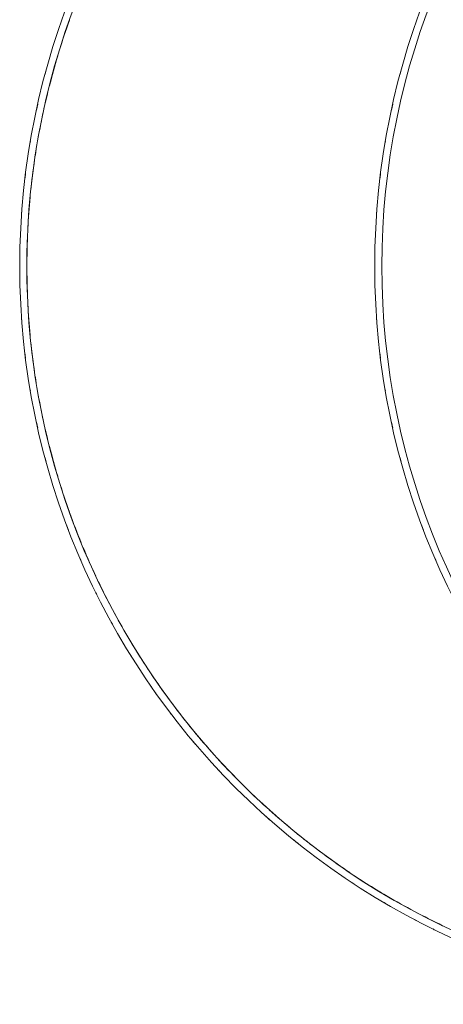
# Model space of a CAD drawing. Header units: millimetres. Extents: x 1000 to 192722, y -9201 to 41503.
# Tile 65 of 93: x 112922 to 121871, y 8500 to 29308. Entities that reach past the tile are written whole.
import ezdxf

# ---------------------------------------------------------------- set-up
doc = ezdxf.new("R2010")
doc.units = ezdxf.units.MM
doc.layers.add('A-DETL-MBND', color=9, linetype='Continuous', lineweight=13, true_color=0x808080)
doc.layers.add('I-WALL', color=7, linetype='Continuous', lineweight=18)

# ---------------------------------------------------------------- blocks, each defined once
blk = doc.blocks.new('NLRS_28_SCO_UN_houten kolom rond_gen_bcb - rond 150-V233-01 1e verdieping BVO')
at = {"layer": 'A-DETL-MBND'}
for start, end in [(176.8071, 180), (180, 205.6565)]:
    blk.add_arc((0, 0), 75, start, end, dxfattribs=at)
blk = doc.blocks.new('NLRS_28_SCO_UN_houten kolom rond_gen_bcb - rond 150-V234-01 1e verdieping BVO')
at = {"layer": 'A-DETL-MBND'}
blk.add_arc((0, 0), 75, 270, 308.7881, dxfattribs=at)

msp = doc.modelspace()

# ---------------------------------------------------------------- linework, layer by layer
at = {"layer": 'A-DETL-MBND'}
for centre, radius, start, end in [((128522, 24100), 15450, 160.3312, 162.8633), ((128522, 24100), 15450, 163.2929, 165.7304), ((128522, 24100), 15600, 164.5026, 164.9371), ((136022, 24100), 15600, 164.5026, 164.9371), ((128522, 24100), 15450, 166.1953, 168.6775), ((128522, 24100), 15600, 167.337, 167.8035), ((136022, 24100), 15600, 167.337, 167.8035), ((128522, 24100), 15450, 168.9348, 171.3533), ((128522, 24100), 15600, 170.2619, 170.445), ((136022, 24100), 15600, 170.2619, 170.445), ((128522, 24100), 15450, 171.6522, 174.1223), ((128522, 24100), 15600, 172.8251, 173.2072), ((136022, 24100), 15600, 172.8251, 173.2072), ((128522, 24100), 15450, 174.5935, 177.0341), ((128522, 24100), 15600, 175.6163, 176.0979), ((136022, 24100), 15600, 175.6163, 176.0979), ((128522, 24100), 15450, 177.4457, 182.5543), ((128522, 24100), 15600, 178.526, 178.8284), ((136022, 24100), 15600, 178.526, 178.8284), ((128522, 24100), 15600, 181.1716, 181.474), ((136022, 24100), 15600, 181.1716, 181.474), ((128522, 24100), 15450, 182.9659, 185.4065), ((128522, 24100), 15600, 183.9021, 184.3837), ((136022, 24100), 15600, 183.9021, 184.3837), ((128522, 24100), 15450, 185.8777, 188.3478), ((128522, 24100), 15600, 186.7928, 187.1749), ((136022, 24100), 15600, 186.7928, 187.1749), ((128522, 24100), 15450, 188.6467, 191.0652), ((128522, 24100), 15600, 189.555, 189.7381), ((136022, 24100), 15600, 189.555, 189.7381), ((128522, 24100), 15450, 191.3225, 193.8047), ((128522, 24100), 15600, 192.1965, 192.663), ((136022, 24100), 15600, 192.1965, 192.663), ((128522, 24100), 15450, 194.2696, 196.7071), ((128522, 24100), 15600, 195.0629, 195.4974), ((136022, 24100), 15600, 195.0629, 195.4974), ((128522, 24100), 15450, 197.1367, 199.6688), ((128522, 24100), 15450, 199.7509, 202.2482), ((128522, 24100), 15600, 200.5026, 200.9371), ((136022, 24100), 15600, 200.5026, 200.9371), ((128522, 24100), 15450, 202.6383, 205.0837), ((128522, 24100), 15600, 203.337, 203.8035), ((136022, 24100), 15600, 203.337, 203.8035), ((128522, 24100), 15450, 205.5586, 208.0186), ((128522, 24100), 15600, 206.2619, 206.445), ((128522, 24100), 15450, 208.3529, 210.7841), ((128522, 24100), 15600, 208.8251, 209.2072), ((128522, 24100), 15450, 210.9924, 213.4888), ((128522, 24100), 15600, 211.6163, 212.0979), ((128522, 24100), 15450, 213.9448, 216.3807), ((128522, 24100), 15600, 214.526, 214.8284), ((128522, 24100), 15450, 216.825, 219.338), ((128522, 24100), 15600, 217.1716, 217.474), ((128522, 24100), 15450, 219.4886, 221.9456), ((128522, 24100), 15600, 219.9021, 220.3837), ((128522, 24100), 15450, 222.3101, 224.7619), ((128522, 24100), 15600, 222.7928, 223.1749), ((128522, 24100), 15450, 225.2381, 227.6899), ((128522, 24100), 15600, 225.555, 225.7381), ((128522, 24100), 15450, 228.0544, 230.5114), ((128522, 24100), 15600, 228.1965, 228.663), ((128522, 24100), 15450, 230.662, 233.175), ((128522, 24100), 15600, 231.0629, 231.4974), ((128522, 24100), 15450, 233.6193, 236.0552), ((128522, 24100), 15600, 236.5026, 236.9371), ((128522, 24100), 15450, 236.5112, 239.0076), ((128522, 24100), 15450, 239.2159, 241.6471), ((128522, 24100), 15600, 239.337, 239.8035), ((128522, 24100), 15450, 241.9814, 244.4414), ((128522, 24100), 15600, 242.2619, 242.445)]:
    msp.add_arc(centre, radius, start, end, dxfattribs=at)
at = {"layer": 'I-WALL'}
for centre, radius in [((128522, 24100), 15600), ((128522, 24100), 15450), ((136022, 24100), 15600), ((136022, 24100), 15450)]:
    msp.add_arc(centre, radius, 90, 270, dxfattribs=at)

# ---------------------------------------------------------------- block references
at = {"layer": 'A-DETL-MBND'}
for name, p, rotation in [('NLRS_28_SCO_UN_houten kolom rond_gen_bcb - rond 150-V233-01 1e verdieping BVO', (115846, 15134), 23.96000153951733), ('NLRS_28_SCO_UN_houten kolom rond_gen_bcb - rond 150-V234-01 1e verdieping BVO', (121710, 10144), 314.2799978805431)]:
    msp.add_blockref(name, p, dxfattribs=dict(at, rotation=rotation))

doc.saveas('drawing.dxf')
